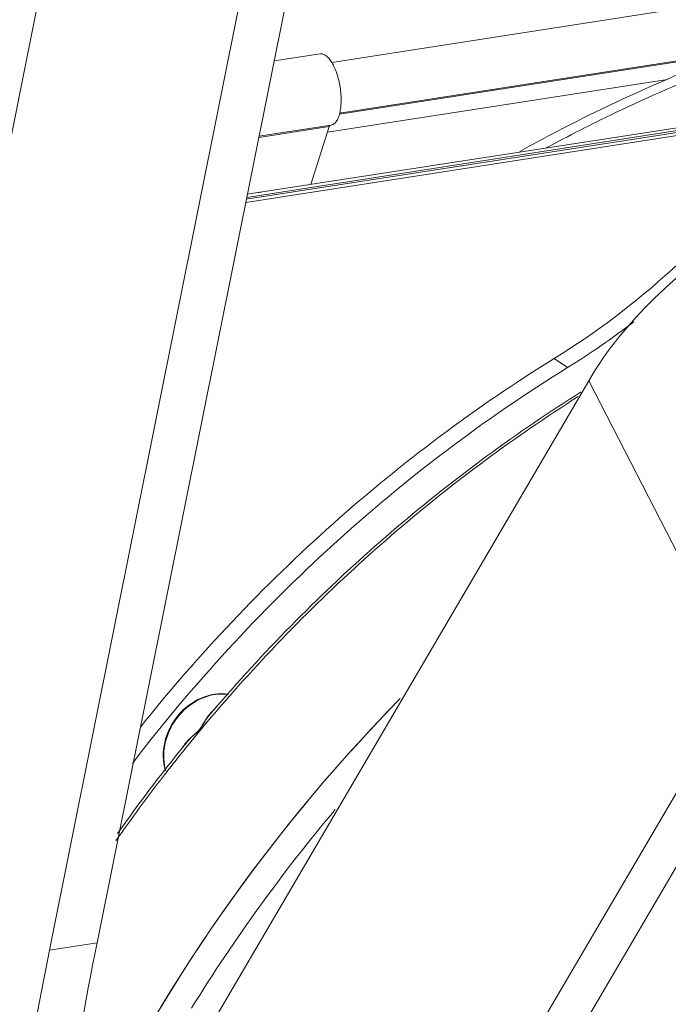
# Model space of a CAD drawing. Header units: millimetres. Extents: x 29170 to 33192, y 579 to 3108.
# Tile 195 of 256: x 32879 to 32942, y 1654 to 1749. Entities that reach past the tile are written whole.
import ezdxf

# ---------------------------------------------------------------- set-up
doc = ezdxf.new("R2010")
doc.units = ezdxf.units.MM
doc.layers.add('细实线', color=7, linetype='Continuous', lineweight=13)

msp = doc.modelspace()

# ---------------------------------------------------------------- linework, layer by layer
at = {"layer": '细实线'}
for p, q in [((32865.045, 1670.507), (32884.171, 1765.821)), ((32882.285, 1658.811), (32901.411, 1754.124)), ((32905.82, 1753.803), (32886.902, 1659.527)), ((32960.592, 1752.917), (32909.69, 1745.024)), ((32910.429, 1739.992), (32949.039, 1745.979)), ((32949.411, 1746.124), (32910.455, 1740.083)), ((32908.554, 1745.86), (32904.087, 1745.167)), ((32909.275, 1738.245), (32942.292, 1743.365)), ((32957.633, 1740.456), (32901.392, 1731.735)), ((32957.633, 1740.636), (32901.429, 1731.921)), ((32957.633, 1740.923), (32901.488, 1732.217)), ((32957.633, 1740.169), (32901.332, 1731.438)), ((32909.454, 1738.805), (32902.597, 1737.742)), ((32909.626, 1738.942), (32902.62, 1737.856)), ((32907.652, 1733.173), (32909.454, 1738.805)), ((32932.594, 1715.397), (32931.301, 1716.274)), ((32897.658, 1651.03), (32934.638, 1714.111)), ((32934.638, 1714.111), (32949.573, 1685.062)), ((32912.593, 1621.98), (32949.573, 1685.062)), ((32953.751, 1685.027), (32917.211, 1622.696)), ((32898.291, 1682.208), (32898.332, 1682.255)), ((32898.994, 1682.609), (32898.859, 1682.453)), ((32894.993, 1678.234), (32895.026, 1678.276)), ((32882.285, 1658.811), (32886.902, 1659.527))]:
    msp.add_line(p, q, dxfattribs=at)
for centre, radius, start, end in [((32903.415, 1727.756), 4.712, 98.81911, 100.83566), ((32903.378, 1727.997), 4.469, 96.73845, 98.82736), ((32892.541, 1780.148), 76.138, 301.7395, 307.61453), ((33021.16, 1576.866), 161.844, 138.50029, 139.19144), ((33021.655, 1576.532), 162.167, 138.53139, 139.14691), ((33033.03, 1568.686), 163.525, 135.65498, 155.80271), ((33033.028, 1568.687), 163.523, 135.52571, 155.78457), ((32899.115, 1678.639), 5.058, 101.41167, 104.62956), ((32899.065, 1679.256), 4.437, 82.2588, 89.14845), ((33021.277, 1576.764), 162, 139.39149, 139.6228), ((33021.764, 1576.438), 162.311, 139.21944, 139.65034), ((33021.242, 1576.795), 161.953, 139.19138, 139.36935), ((33021.917, 1576.309), 162.511, 139.65062, 140.95537), ((33021.833, 1576.311), 162.717, 141.21604, 142.28234), ((33022.228, 1576.056), 162.912, 140.95524, 141.7427), ((33021.641, 1576.464), 162.472, 140.94303, 141.19712), ((33022.405, 1575.916), 163.138, 141.74263, 142.2909), ((33022.648, 1575.73), 163.444, 142.2914, 145.01382), ((33022.13, 1576.082), 163.092, 142.28266, 144.7836), ((33035.553, 1566.97), 163.972, 139.95204, 148.2772)]:
    msp.add_arc(centre, radius, start, end, dxfattribs=at)
for centre, end_param in [((32973.103, 1601.043), 1.405468), ((32968.486, 1600.327), 1.397504)]:
    msp.add_ellipse(centre, major_axis=(16.217, 203.717), ratio=0.457938, start_param=1.316253, end_param=end_param, dxfattribs=at)
for points, knots in [([(32927.953, 1736.388), (32930.353, 1737.714), (32939.967, 1742.713), (32950.093, 1746.734), (32957.832, 1749.098)], [0, 0, 0, 0, 0.253102, 1, 1, 1, 1]), ([(32930.493, 1736.717), (32932.698, 1737.901), (32941.525, 1742.384), (32950.773, 1746.044), (32957.834, 1748.248)], [0, 0, 0, 0, 0.252835, 1, 1, 1, 1]), ([(32909.627, 1738.943), (32909.673, 1738.95), (32909.766, 1738.976), (32909.898, 1739.05), (32910.02, 1739.156), (32910.177, 1739.347), (32910.342, 1739.667), (32910.483, 1740.132), (32910.573, 1740.681), (32910.608, 1741.294), (32910.586, 1741.949), (32910.509, 1742.622), (32910.379, 1743.286), (32910.201, 1743.917), (32909.982, 1744.491), (32909.73, 1744.987), (32909.455, 1745.387), (32909.201, 1745.641), (32908.993, 1745.776), (32908.844, 1745.84), (32908.697, 1745.87), (32908.6, 1745.867), (32908.553, 1745.86)], [0, 0, 0, 0, 0.01744, 0.03569, 0.055424, 0.077142, 0.127501, 0.187669, 0.256903, 0.333565, 0.415457, 0.500044, 0.584628, 0.666514, 0.743165, 0.812386, 0.872538, 0.922881, 0.944592, 0.964322, 0.982565, 1, 1, 1, 1]), ([(32909.552, 1738.933), (32909.542, 1738.93), (32909.514, 1738.915), (32909.478, 1738.87), (32909.461, 1738.829), (32909.454, 1738.805)], [0, 0, 0, 0, 0.199446, 0.553188, 1, 1, 1, 1]), ([(32971.419, 1737.423), (32967.688, 1736.845), (32960.199, 1734.746), (32949.864, 1729.532), (32941.007, 1722.673), (32936.358, 1717.046), (32934.638, 1714.111)], [0, 0, 0, 0, 0.253176, 0.517074, 0.771882, 1, 1, 1, 1]), ([(32931.301, 1716.274), (32935.354, 1718.78), (32943.054, 1724.619), (32949.572, 1731.747), (32952.509, 1735.59)], [0, 0, 0, 0, 0.496254, 1, 1, 1, 1]), ([(32890.33, 1676.96), (32896.19, 1684.605), (32909.187, 1698.783), (32924.524, 1710.406), (32932.594, 1715.397)], [0, 0, 0, 0, 0.503742, 1, 1, 1, 1]), ([(32891.107, 1680.481), (32896.771, 1687.564), (32909.208, 1700.716), (32923.7, 1711.574), (32931.301, 1716.274)], [0, 0, 0, 0, 0.503671, 1, 1, 1, 1]), ([(32899.945, 1684.107), (32904.917, 1689.727), (32915.588, 1700.221), (32927.644, 1709.095), (32933.919, 1713.032)], [0, 0, 0, 0, 0.503231, 1, 1, 1, 1]), ([(32933.625, 1712.58), (32927.446, 1708.662), (32915.571, 1699.854), (32905.048, 1689.474), (32900.14, 1683.92)], [0, 0, 0, 0, 0.496758, 1, 1, 1, 1]), ([(32893.54, 1676.247), (32893.274, 1677.125), (32893.255, 1679.101), (32894.567, 1681.708), (32896.852, 1683.494), (32898.78, 1683.797), (32899.662, 1683.666)], [0, 0, 0, 0, 0.246604, 0.504976, 0.760041, 1, 1, 1, 1]), ([(32897.838, 1683.533), (32897.1, 1683.341), (32895.672, 1682.606), (32894.107, 1680.798), (32893.289, 1678.566), (32893.36, 1676.981), (32893.565, 1676.264)], [0, 0, 0, 0, 0.246898, 0.503797, 0.758456, 1, 1, 1, 1]), ([(32898.304, 1682.197), (32898.079, 1682.01), (32897.809, 1681.721), (32897.578, 1681.405), (32897.521, 1681.323)], [0, 0, 0, 0, 0.744986, 1, 1, 1, 1]), ([(32897.867, 1681.711), (32897.677, 1681.488), (32897.318, 1680.993), (32897.035, 1680.447), (32896.831, 1680.203)], [0, 0, 0, 0, 0.479212, 1, 1, 1, 1]), ([(32897.521, 1681.323), (32897.403, 1681.15), (32897.238, 1680.876), (32897.024, 1680.495), (32896.908, 1680.294), (32896.831, 1680.203)], [0, 0, 0, 0, 0.476391, 0.727967, 1, 1, 1, 1]), ([(32896.831, 1680.203), (32896.761, 1680.119), (32896.601, 1679.978), (32896.288, 1679.711), (32895.774, 1679.256), (32895.39, 1678.811), (32895.178, 1678.492)], [0, 0, 0, 0, 0.137095, 0.26765, 0.518352, 1, 1, 1, 1]), ([(32896.831, 1680.203), (32896.62, 1679.95), (32896.113, 1679.548), (32895.675, 1679.078), (32895.479, 1678.836)], [0, 0, 0, 0, 0.514207, 1, 1, 1, 1])]:
    msp.add_open_spline(points, degree=3, knots=knots, dxfattribs=at)
msp.add_open_spline([(32899.131, 1683.693), (32898.79, 1683.698), (32898.448, 1683.665), (32898.114, 1683.597)], degree=3, dxfattribs=at)

doc.saveas('drawing.dxf')
